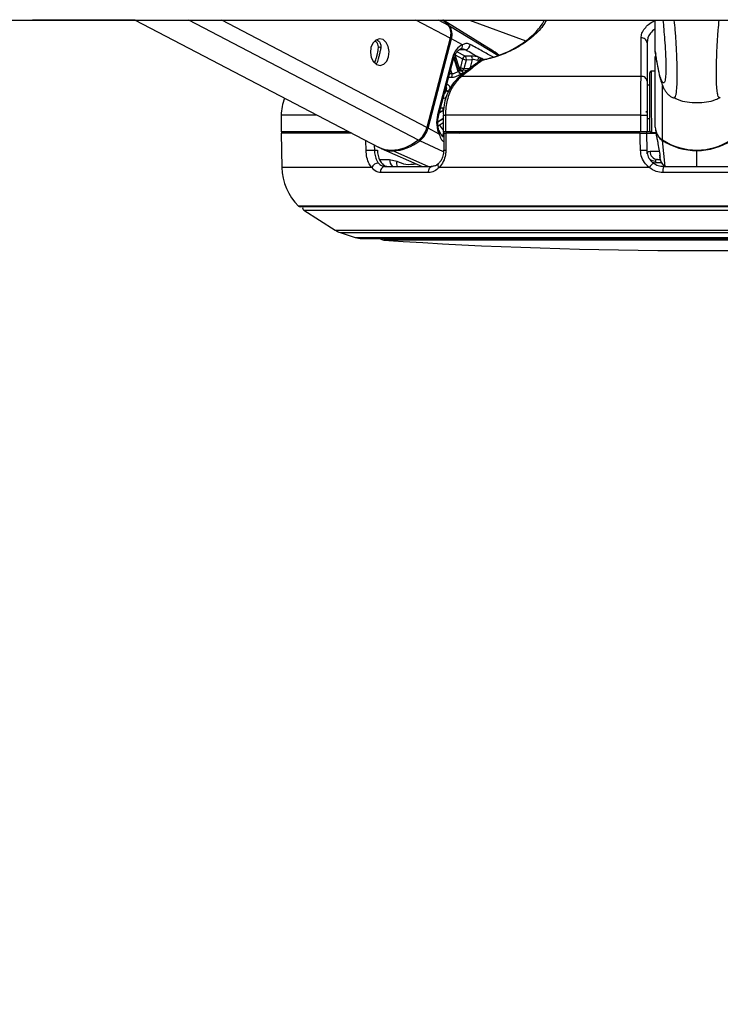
# Paper-space layout '4M DUO Surface plate' of a CAD drawing. Header units: millimetres. Extents: x 20 to 26560, y 40 to 17993.
# Tile 40 of 87: x 12713 to 12966, y 6292 to 6648. Entities that reach past the tile are written whole.
import ezdxf

# ---------------------------------------------------------------- set-up
doc = ezdxf.new("R2010")
doc.units = ezdxf.units.MM
doc.layers.add('COMPONENT_GEOMETRY', color=7, linetype='Continuous')
doc.styles.add('SLDTEXTSTYLE0', font='TXT', dxfattribs={"width": 0.75})
doc.dimstyles.new('SLDDIMSTYLE0', dxfattribs={"dimtxt": 150, "dimasz": 6.604, "dimexe": 0, "dimexo": 0.0625, "dimgap": 37.5, "dimtad": 0, "dimtih": 1, "dimtoh": 1, "dimdec": 0, "dimlfac": 0.5, "dimrnd": 1e-09, "dimzin": 12, "dimdsep": 46, "dimtxsty": 'SLDTEXTSTYLE0', "dimsah": 1, "dimcen": 0.09, "dimadec": 0, "dimazin": 3, "dimtfac": 1, "dimtdec": 0, "dimtofl": 0, "dimtmove": 0, "dimatfit": 3, "dimfxl": 1, "dimfrac": 2, "dimtolj": 1, "dimtzin": 12, "dimarcsym": 0})

# ---------------------------------------------------------------- blocks, each defined once
blk = doc.blocks.new('_D_11')
at = {"layer": 'COMPONENT_GEOMETRY', "color": 7, "ltscale": 2}
for p, q in [((12977.92, 6647.65), (14447.64, 6647.65)), ((14441.29, 6647.65), (14441.29, 4583.55)), ((14441.29, 2281.33), (14441.29, 4345.43)), ((9418, 2281.33), (14447.64, 2281.33))]:
    blk.add_line(p, q, dxfattribs=at)
for points in [[(14441.29, 6647.65), (14440.28, 6641.05), (14442.31, 6641.05)], [(14441.29, 2281.33), (14442.31, 2287.93), (14440.28, 2287.93)]]:
    blk.add_solid(points, dxfattribs=at)
at = {"layer": 'COMPONENT_GEOMETRY', "color": 7, "ltscale": 2, "insert": (14219.63, 4538.79), "char_height": 150, "attachment_point": 1, "style": 'SLDTEXTSTYLE0'}
blk.add_mtext('2183', dxfattribs=at)

psp = doc.layouts.new('4M DUO Surface plate')

# ---------------------------------------------------------------- linework, layer by layer
at = {"color": 7, "linetype": 'Continuous', "lineweight": 25, "ltscale": 2}
for p, q in [((10144.91, 6647.65), (12975.38, 6647.65)), ((12754.78, 6647.65), (12717.71, 6647.65)), ((12754.78, 6647.65), (12842.57, 6601.77)), ((12883.21, 6636.99), (12865.89, 6647.65)), ((12875.4, 6647.65), (12895.77, 6640.23)), ((12942.46, 6636.35), (12942.44, 6647.65)), ((12868.49, 6641.15), (12860.09, 6608.94)), ((12860.48, 6608.72), (12868.89, 6640.94)), ((12872.89, 6638.72), (12868.89, 6640.94)), ((12939.5, 6639.5), (12939.5, 6625.61)), ((12869.29, 6634.09), (12863.9, 6613.45)), ((12872, 6629.69), (12870.22, 6635.13)), ((12876.03, 6634.7), (12873.88, 6634.61)), ((12879.73, 6633.86), (12879.04, 6634.18)), ((12942.46, 6636.35), (12942.63, 6635.43)), ((12942.46, 6636.35), (12942.46, 6636.35)), ((12942.49, 6609.03), (12942.46, 6634.54)), ((12842.01, 6632.11), (12841.8, 6631.85)), ((12864.27, 6613.08), (12869.65, 6633.71)), ((12872.96, 6633.67), (12872.15, 6630.55)), ((12873.48, 6630.21), (12874.3, 6633.32)), ((12875.57, 6630.05), (12873.48, 6630.21)), ((12874.3, 6633.32), (12876.45, 6633.42)), ((12876.45, 6633.42), (12875.57, 6630.05)), ((12878.39, 6633.13), (12878.88, 6632.93)), ((12879.38, 6632.99), (12879.43, 6633.03)), ((12871.88, 6627.18), (12871.94, 6627.23)), ((12874.52, 6629.45), (12872.28, 6629.61)), ((12937.37, 6627.36), (12872.53, 6627.36)), ((12942.47, 6629.29), (12941.03, 6629.22)), ((12940.47, 6624.19), (12939.5, 6624.18)), ((12807.5, 6613.36), (12807.5, 6607.36)), ((12865.95, 6613.36), (12865.95, 6607.36)), ((12937.23, 6613.36), (12866.74, 6613.36)), ((12866.74, 6613.36), (12866.74, 6607.36)), ((12937.23, 6613.36), (12939.5, 6613.36)), ((12937.23, 6607.36), (12937.23, 6613.36)), ((12939.5, 6613.36), (12939.5, 6607.36)), ((12864.09, 6609.53), (12865.95, 6610.74)), ((12939.5, 6612.18), (12940.49, 6612.19)), ((12831.88, 6607.36), (12807.5, 6607.36)), ((12807.5, 6606.86), (12807.72, 6594.46)), ((12832.95, 6606.86), (12807.5, 6606.86)), ((12812.5, 6607.36), (12812.51, 6606.86)), ((12864.48, 6606.5), (12860.48, 6608.72)), ((12866.74, 6607.36), (12865.95, 6607.36)), ((12866.13, 6606.86), (12866.12, 6600.72)), ((12937.23, 6607.36), (12866.74, 6607.36)), ((12937.02, 6606.86), (12866.92, 6606.86)), ((12872.53, 6607.36), (12872.54, 6606.86)), ((12934.5, 6607.36), (12934.5, 6606.86)), ((12939.5, 6607.36), (12937.23, 6607.36)), ((12939.29, 6607.36), (12939.29, 6606.86)), ((12939.29, 6606.86), (12939.4, 6600.75)), ((12939.29, 6606.86), (12942.76, 6606.86)), ((12940.64, 6607.36), (12939.5, 6607.36)), ((12941.06, 6607.16), (12942.73, 6607.07)), ((12942.58, 6608.02), (12942.98, 6605.42)), ((12841.1, 6600.75), (12842.2, 6600.75)), ((12843.61, 6601.29), (12858.34, 6594.86)), ((12866.11, 6600.72), (12866.11, 6600.72)), ((12844.87, 6594.86), (12861.99, 6594.86)), ((12846.58, 6597.41), (12849.21, 6596.77)), ((12942.57, 6596.8), (12942.64, 6596.21)), ((12943.31, 6597.36), (12944.26, 6597.36)), ((12945.4, 6594.86), (12969.61, 6594.86)), ((12860.7, 6592.64), (12843.35, 6592.64)), ((12940.32, 6594.46), (12864.44, 6594.46)), ((12969.77, 6592.64), (12945.24, 6592.64)), ((13100.61, 6580.26), (12814.4, 6580.26)), ((12815.66, 6579.08), (12826.97, 6571.85)), ((12828.81, 6570.98), (12834.13, 6569.25)), ((12836.6, 6568.86), (13078.4, 6568.86))]:
    psp.add_line(p, q, dxfattribs=at)
at = {"color": 8, "linetype": 'Continuous', "lineweight": 25, "ltscale": 2}
for p, q in [((12857.06, 6604.32), (12774.15, 6647.65)), ((12860.09, 6608.94), (12786.01, 6647.65)), ((12868.49, 6641.15), (12856.06, 6647.65)), ((12867.88, 6645.77), (12864.28, 6647.65)), ((12885.66, 6634.87), (12868.28, 6645.53)), ((12843.44, 6637.62), (12842.57, 6638.07)), ((12871.4, 6629.19), (12869.79, 6634.14)), ((12869.86, 6634.36), (12871.52, 6629.26)), ((12870.24, 6635.1), (12872.96, 6633.67)), ((12873.88, 6634.61), (12870.87, 6636.18)), ((12874.07, 6636.96), (12871.45, 6636.78)), ((12880.36, 6633.48), (12879.85, 6633.8)), ((12841.8, 6631.85), (12841.11, 6632.21)), ((12869.1, 6628.25), (12868.23, 6628.27)), ((12868.61, 6629.74), (12869.1, 6628.25)), ((12945.07, 6604.42), (12945.04, 6624.13)), ((12866.94, 6622.26), (12866.7, 6622.39)), ((12866.74, 6622.57), (12866.99, 6622.44)), ((12820.4, 6613.36), (12807.5, 6613.36)), ((12865.59, 6614.79), (12864.53, 6614.1)), ((12864.72, 6614.83), (12865.59, 6614.79)), ((12865.99, 6615.89), (12865.01, 6615.93)), ((12865.95, 6613.36), (12866.74, 6613.36)), ((12864.02, 6611.01), (12865.95, 6612.26)), ((12865.95, 6612.06), (12864.03, 6610.81)), ((12866.1, 6607.36), (12865.7, 6605.8)), ((12867.39, 6606.86), (12867.53, 6607.36)), ((12869.65, 6607.36), (12869.52, 6606.86)), ((12838.09, 6600.68), (12838.01, 6604.15)), ((12841.06, 6602.56), (12841.1, 6600.75)), ((12866.08, 6600.08), (12857.48, 6604.12)), ((12946.01, 6594.86), (12945.09, 6604.23)), ((12860.47, 6594.86), (12847.75, 6600.46)), ((12940.61, 6600.31), (12944.01, 6600.31)), ((12957.51, 6594.86), (12957.5, 6600.59)), ((12842.96, 6597.41), (12846.58, 6597.41)), ((12944.7, 6596.21), (12942.64, 6596.21)), ((12840.14, 6594.46), (12807.72, 6594.46)), ((13101.31, 6580.55), (12813.7, 6580.55)), ((12815.66, 6579.08), (13099.35, 6579.08)), ((12826.97, 6571.85), (13088.04, 6571.85)), ((12828.81, 6570.98), (13086.2, 6570.98)), ((12834.13, 6569.25), (13080.88, 6569.25)), ((13070.52, 6568.23), (12844.49, 6568.23))]:
    psp.add_line(p, q, dxfattribs=at)
at = {"color": 7, "linetype": 'Continuous', "lineweight": 25, "ltscale": 2, "flags": 128}
for points in [[(12865.58, 6647.84), (12866.27, 6647.34), (12867.88, 6645.77)], [(12844.23, 6640.64), (12842.93, 6640.94), (12841.64, 6640.5), (12840.57, 6639.4), (12839.87, 6637.81), (12839.67, 6635.96), (12839.98, 6634.14), (12840.76, 6632.62), (12841.89, 6631.64), (12843.19, 6631.35), (12844.48, 6631.78), (12845.55, 6632.88), (12846.24, 6634.48), (12846.45, 6636.33), (12846.14, 6638.15), (12845.36, 6639.66), (12844.23, 6640.64)], [(12880.27, 6633.37), (12880.24, 6633.37), (12880.21, 6633.37)], [(12940.47, 6621.81), (12940.47, 6624.22), (12940.47, 6626.21), (12940.47, 6627.66), (12940.47, 6628.47), (12940.47, 6628.62)], [(12940.49, 6607.75), (12940.49, 6607.8), (12940.49, 6608.4), (12940.49, 6609.68), (12940.49, 6611.53), (12940.48, 6613.83), (12940.48, 6616.43), (12940.48, 6619.16), (12940.47, 6621.81)], [(12866.18, 6605.4), (12866.12, 6605.43), (12865.87, 6605.49)], [(12866.92, 6606.86), (12866.91, 6602.86), (12866.9, 6600.68)], [(12937.13, 6600.68), (12937.06, 6604.68), (12937.02, 6606.86)], [(12857.06, 6604.32), (12854.64, 6602.74), (12852.17, 6601.59), (12849.71, 6600.88), (12847.32, 6600.65), (12845.05, 6600.88), (12842.96, 6601.58), (12842.57, 6601.77)], [(12838.09, 6600.68), (12838.38, 6600.69), (12838.73, 6600.7), (12839.13, 6600.71), (12839.55, 6600.72), (12839.97, 6600.73), (12840.39, 6600.74), (12840.77, 6600.75), (12841.1, 6600.75)], [(12944.17, 6598.6), (12944.07, 6598.94), (12944.07, 6598.97)], [(12860.7, 6592.64), (12860.7, 6593.06), (12860.76, 6593.47), (12860.87, 6593.85), (12861.02, 6594.19), (12861.23, 6594.47), (12861.46, 6594.68), (12861.72, 6594.81), (12861.99, 6594.86)]]:
    psp.add_lwpolyline(points, dxfattribs=at)
at = {"color": 8, "linetype": 'Continuous', "lineweight": 25, "ltscale": 2, "flags": 128}
for points in [[(12869.29, 6634.09), (12869.45, 6633.99), (12869.57, 6633.89), (12869.63, 6633.8), (12869.65, 6633.72), (12869.65, 6633.71)], [(12872.15, 6630.55), (12871.83, 6630.6), (12871.7, 6630.61)], [(12941.03, 6629.22), (12941.03, 6629.06), (12941.04, 6628.21), (12941.04, 6626.68), (12941.04, 6624.57), (12941.04, 6622.02)], [(12941.04, 6622.02), (12941.05, 6619.21), (12941.05, 6616.33), (12941.05, 6613.58), (12941.06, 6611.15), (12941.06, 6609.19), (12941.06, 6607.84), (12941.06, 6607.2), (12941.06, 6607.16)], [(12863.9, 6613.45), (12864.07, 6613.35), (12864.18, 6613.25), (12864.25, 6613.17), (12864.27, 6613.09), (12864.27, 6613.07)], [(12864.48, 6606.5), (12864.62, 6606.68), (12864.72, 6606.85), (12864.77, 6607.01), (12864.76, 6607.16), (12864.74, 6607.22)], [(12864.44, 6594.46), (12864.27, 6594.79), (12864.15, 6595.1), (12864.11, 6595.39), (12864.13, 6595.64), (12864.22, 6595.85), (12864.3, 6595.94)], [(12941.49, 6596.33), (12942.03, 6596.22), (12942.64, 6596.21)]]:
    psp.add_lwpolyline(points, dxfattribs=at)
at = {"color": 7, "linetype": 'Continuous', "lineweight": 25, "ltscale": 4}
for centre, radius, start, end in [((12860.48, 6639.17), 10.06, 39.2237, 58.2124), ((12863.51, 6642.84), 5.26, 341.2915, 33.8536), ((12863.93, 6642.61), 5.23, 341.2869, 33.8595), ((12937.6, 6639.35), 1.91, 4.3582, 97.8152), ((12871.73, 6638.37), 1.21, 283.7468, 16.9851), ((12873.71, 6638.88), 1.95, 280.7485, 0.855), ((12874.14, 6633.44), 1.2, 102.5548, 168.8686), ((12873.13, 6633.65), 1.21, 344.2791, 51.8257), ((12875.28, 6633.74), 1.21, 344.2424, 51.8655), ((12879.98, 6632.89), 1.6, 125.8612, 171.2854), ((12880.09, 6632.68), 1.23, 106.9448, 168.3446), ((12880.21, 6632.62), 1.24, 107.137, 168.3156), ((12873.67, 6633.66), 3.46, 243.9813, 266.9498), ((12874.48, 6636.78), 3.46, 243.9894, 266.9466), ((12880.6, 6631.41), 2, 101.3999, 127.7261), ((12867.81, 6627.85), 1.35, 323.5976, 17.1315), ((12876.28, 6621.82), 8.84, 122.6283, 123.5414), ((12872.63, 6629.53), 1.27, 195.7057, 258.4113), ((12872.74, 6629.59), 1.26, 194.8929, 258.261), ((12875.65, 6623.35), 5.92, 122.4199, 123.6721), ((12937.6, 6625.46), 1.91, 4.3302, 97.0667), ((12941.07, 6628.62), 0.6, 93.0684, 180.0684), ((12894.07, 6615.27), 28.01, 165.1679, 165.5323), ((12868.5, 6625.46), 3.38, 243.4301, 266.8995), ((12823.5, 6613.36), 16, 157.5646, 180), ((12864.8, 6615.7), 1.2, 311.0228, 9.336), ((13225.06, 6619.51), 285.94, 180.9517, 181.0502), ((12851.79, 6611.06), 8.56, 307.9996, 345.6125), ((12948.03, 6609.1), 5.54, 180.6722, 237.6941), ((12852.23, 6610.83), 8.52, 307.9992, 345.617), ((12941.09, 6607.76), 0.6, 180.0684, 267.0684), ((12948.06, 6608.91), 5.54, 189.1603, 237.5983), ((12847.02, 6617.14), 16.7, 272.5065, 308.7686), ((12957.47, 6623.68), 22.91, 237.2129, 302.9239), ((12957.42, 6623.31), 22.72, 237.1314, 270.2073), ((12957.53, 6623.31), 22.72, 269.9299, 303.0047), ((12847.68, 6610.8), 10.34, 245.5039, 270.388), ((12937.07, 6639.57), 38.89, 270.0873, 273.4359), ((12943.47, 6600.21), 2.86, 178.0971, 266.91), ((12842.68, 6593.29), 2.8, 92.3944, 155.3272), ((12845.18, 6593.02), 1.87, 99.6845, 191.5641), ((12946.23, 6590.68), 7.01, 129.5461, 147.3717), ((12952.35, 6593.23), 7.13, 166.8349, 184.7617), ((12827.72, 6594.81), 20, 181, 225.4883), ((12814.4, 6581.26), 1, 225.4883, 270), ((12816.2, 6579.92), 1, 160.3602, 237.4039), ((12831.28, 6578.59), 8, 237.4039, 252), ((12836.6, 6576.86), 8, 252, 270), ((12844.62, 6570.23), 2, 223.253, 266.1738), ((12957.5, 8258.02), 1693.56, 266.17378, 273.82622)]:
    psp.add_arc(centre, radius, start, end, dxfattribs=at)
at = {"color": 8, "linetype": 'Continuous', "lineweight": 25, "ltscale": 4}
for centre, radius, start, end in [((12868.06, 6645.15), 0.43, 60.242, 95.5246), ((12867.95, 6639.06), 2.1, 63.4674, 75.4931), ((12873.02, 6630.38), 0.886, 168.4967, 242.4972), ((12872.63, 6630.39), 0.87, 289.497, 348.0783), ((12879.92, 6632.25), 0.913, 82.6809, 122.3097), ((12880.32, 6633.1), 0.292, 112.0214, 168.1129), ((12872.42, 6626.45), 0.91, 83.0796, 121.7742), ((12868.47, 6625.49), 3.57, 244.6011, 260.6728), ((12859.55, 6606.84), 2.09, 63.4273, 75.5042), ((12873.82, 6615.54), 10.88, 211.6335, 223.746), ((12874.42, 6615.87), 10.21, 211.2788, 213.9558), ((12873.42, 6606.3), 1.43, 132.4672, 157.1062), ((12873.54, 6606.25), 1.43, 134.6826, 154.9966), ((12857.93, 6604.99), 0.979, 217.7956, 242.1873), ((12945.51, 6604.21), 0.42, 155.5174, 177.7015), ((12847.95, 6600.87), 0.453, 208.7448, 244.293), ((12866.72, 6605.18), 4.5, 262.1872, 272.2929), ((12952.84, 6600.68), 4.67, 358.9151, 1.2298), ((12849.87, 6597.28), 3.29, 177.8119, 227.48), ((12852.06, 6595.98), 2.96, 164.4187, 202.1752), ((12942.4, 6599.93), 3.13, 232.8843, 272.9645)]:
    psp.add_arc(centre, radius, start, end, dxfattribs=at)
at = {"color": 7, "linetype": 'Continuous', "lineweight": 25, "ltscale": 4}
for centre, major_axis, ratio, start_param, end_param in [((12873.91, 6631.53), (0.16, 7.38), 0.672158, 0.240964, 1.23163), ((12877.78, 6633.72), (2.74, -0.6), 0.282443, 1.155637, 2.32533), ((12877.57, 6632.78), (1.77, -0.35), 0.302428, 1.148306, 2.317999), ((12868.53, 6610.89), (0.16, 7.38), 0.672158, 1.23163, 2.222295)]:
    psp.add_ellipse(centre, major_axis=major_axis, ratio=ratio, start_param=start_param, end_param=end_param, dxfattribs=at)
at = {"color": 8, "linetype": 'Continuous', "lineweight": 25, "ltscale": 2}
for points, knots in [([(12903.22, 6647.65), (12902.82, 6646.97), (12901.6, 6644.87), (12898.62, 6641.96), (12894.86, 6639.11), (12891.15, 6636.89), (12886.39, 6634.79), (12882.37, 6633.64), (12880.3, 6633.21), (12880.03, 6633.16)], [0, 0, 0, 0, 0.12422, 0.38329, 0.51476, 0.645861, 0.810279, 0.975703, 1, 1, 1, 1]), ([(12937.34, 6641.25), (12937.4, 6641.82), (12937.52, 6642.98), (12938.92, 6645.08), (12940.52, 6646.78), (12942.32, 6647.49), (12942.44, 6647.54)], [0, 0, 0, 0, 0.255477, 0.521331, 0.966131, 1, 1, 1, 1]), ([(12942.45, 6644.61), (12941.8, 6644.07), (12939.92, 6642.49), (12939.67, 6640.68), (12939.5, 6639.5)], [0, 0, 0, 0, 0.343789, 1, 1, 1, 1]), ([(12949.03, 6619.74), (12949.1, 6619.68), (12949.42, 6619.41), (12949.8, 6620.04), (12950.16, 6621.78), (12950.32, 6623.76), (12950.37, 6626.11), (12950.37, 6628.31), (12950.37, 6630.9), (12950.28, 6634.82), (12950.07, 6639.34), (12949.73, 6643.81), (12949.47, 6646.45), (12949.35, 6647.65)], [0, 0, 0, 0, 0.055089, 0.255669, 0.342594, 0.447761, 0.509196, 0.535898, 0.599663, 0.667058, 0.770751, 0.895508, 1, 1, 1, 1]), ([(12965.92, 6619.76), (12965.85, 6619.7), (12965.54, 6619.43), (12965.16, 6620.06), (12964.79, 6621.8), (12964.63, 6623.78), (12964.57, 6626.13), (12964.56, 6628.32), (12964.56, 6630.92), (12964.64, 6634.84), (12964.84, 6639.38), (12965.16, 6643.85), (12965.42, 6646.48), (12965.54, 6647.65)], [0, 0, 0, 0, 0.054604, 0.255411, 0.342433, 0.447718, 0.509223, 0.535957, 0.599791, 0.667261, 0.771073, 0.897493, 1, 1, 1, 1]), ([(12883.91, 6634.37), (12882.62, 6635.08), (12879.87, 6636.58), (12877.11, 6638.1), (12875.66, 6638.9)], [0, 0, 0, 0, 0.470759, 1, 1, 1, 1]), ([(12885.99, 6634.97), (12885.45, 6635.43), (12884.58, 6636.17), (12883.57, 6636.72), (12883.18, 6636.94)], [0, 0, 0, 0, 0.614322, 1, 1, 1, 1]), ([(12946.21, 6627.51), (12946.19, 6627.3), (12946.14, 6626.52), (12945.9, 6625.5), (12945.53, 6624.79), (12944.95, 6625.34), (12944.2, 6627.34), (12943.34, 6631.05), (12942.72, 6634.75), (12942.46, 6636.35)], [0, 0, 0, 0, 0.018733, 0.072695, 0.210413, 0.343598, 0.531685, 0.796928, 1, 1, 1, 1]), ([(12867.92, 6627.07), (12868.03, 6627.07), (12868.36, 6627.06), (12868.68, 6627.05), (12868.9, 6627.05)], [0, 0, 0, 0, 0.347963, 1, 1, 1, 1]), ([(12871.99, 6629.69), (12871.99, 6629.65), (12871.98, 6629.58), (12871.78, 6629.43), (12871.59, 6629.31), (12871.52, 6629.26)], [0, 0, 0, 0, 0.372709, 0.778988, 1, 1, 1, 1]), ([(12867, 6623.57), (12867.04, 6623.47), (12867.11, 6623.24), (12867.08, 6622.83), (12867.01, 6622.54), (12866.99, 6622.44)], [0, 0, 0, 0, 0.33084, 0.764243, 1, 1, 1, 1]), ([(12868.41, 6623.04), (12868.41, 6623.12), (12868.42, 6623.45), (12868.22, 6623.89), (12867.82, 6624.31), (12867.4, 6624.39), (12867.19, 6624.43)], [0, 0, 0, 0, 0.090317, 0.388898, 0.691606, 1, 1, 1, 1]), ([(12865.89, 6619.45), (12866.01, 6619.47), (12866.36, 6619.51), (12866.77, 6619.67), (12867.02, 6619.91), (12867.06, 6619.96)], [0, 0, 0, 0, 0.300309, 0.877141, 1, 1, 1, 1]), ([(12866.94, 6622.26), (12866.88, 6622.07), (12866.77, 6621.7), (12866.55, 6621.26), (12866.39, 6621.09), (12866.35, 6621.05)], [0, 0, 0, 0, 0.429065, 0.859315, 1, 1, 1, 1]), ([(12864.48, 6606.5), (12864.74, 6605.76), (12865.13, 6604.61), (12865.86, 6604), (12866.12, 6603.79)], [0, 0, 0, 0, 0.647404, 1, 1, 1, 1]), ([(12870.43, 6607.36), (12870.52, 6607.33), (12870.81, 6607.26), (12871.24, 6607.06), (12871.53, 6606.92), (12871.65, 6606.86)], [0, 0, 0, 0, 0.235232, 0.678111, 1, 1, 1, 1]), ([(12944.17, 6598.6), (12944.18, 6598.3), (12944.21, 6597.84), (12944.15, 6597.98), (12944.13, 6598.02)], [0, 0, 0, 0, 0.667646, 1, 1, 1, 1]), ([(12849.21, 6596.77), (12850.28, 6596.31), (12852.53, 6595.32), (12854.86, 6595.66), (12856.1, 6595.84)], [0, 0, 0, 0, 0.472831, 1, 1, 1, 1])]:
    psp.add_open_spline(points, degree=3, knots=knots, dxfattribs=at)
at = {"color": 7, "linetype": 'Continuous', "lineweight": 25, "ltscale": 2}
for points, knots in [([(12880.27, 6633.37), (12880.52, 6633.42), (12882.45, 6633.83), (12886.23, 6634.92), (12890.68, 6636.89), (12894.16, 6638.95), (12897.71, 6641.62), (12900.74, 6644.63), (12902.02, 6646.85), (12902.55, 6647.76)], [0, 0, 0, 0, 0.022656, 0.176386, 0.329786, 0.451678, 0.578222, 0.826678, 1, 1, 1, 1]), ([(12945.24, 6647.65), (12945.34, 6646.59), (12945.55, 6644.42), (12945.85, 6640.58), (12946.1, 6636.74), (12946.26, 6633.45), (12946.33, 6631.31), (12946.34, 6630.22), (12946.33, 6629.36), (12946.29, 6628.34), (12946.24, 6627.82), (12946.21, 6627.51)], [0, 0, 0, 0, 0.1947343, 0.3969111, 0.6028373, 0.7379412, 0.8011099, 0.8433289, 0.8610546, 0.9141322, 1, 1, 1, 1]), ([(12937.37, 6627.36), (12937.37, 6628), (12937.36, 6631.2), (12937.35, 6635.83), (12937.34, 6639.82), (12937.34, 6641.25)], [0, 0, 0, 0, 0.138098, 0.690493, 1, 1, 1, 1]), ([(12841.05, 6632.24), (12841.19, 6632.45), (12841.45, 6632.84), (12841.8, 6633.84), (12842.11, 6634.97), (12842.36, 6636.15), (12842.53, 6637.19), (12842.56, 6637.79), (12842.57, 6638.07)], [0, 0, 0, 0, 0.204639, 0.376332, 0.548834, 0.703348, 0.864287, 1, 1, 1, 1]), ([(12842.57, 6638.07), (12842.53, 6638.4), (12842.45, 6639.06), (12841.92, 6639.79), (12841.44, 6640.01), (12841.24, 6640.1)], [0, 0, 0, 0, 0.371587, 0.742725, 1, 1, 1, 1]), ([(12841.96, 6640.6), (12842.23, 6640.44), (12842.84, 6640.08), (12843.42, 6639.03), (12843.52, 6638.07), (12843.43, 6637.58), (12843.42, 6637.5)], [0, 0, 0, 0, 0.271759, 0.612242, 0.939254, 1, 1, 1, 1]), ([(12843.42, 6637.5), (12843.33, 6637.08), (12843.15, 6636.24), (12842.81, 6634.85), (12842.49, 6633.65), (12842.22, 6632.72), (12842.08, 6632.31), (12842.01, 6632.11)], [0, 0, 0, 0, 0.222073, 0.445772, 0.640134, 0.821648, 1, 1, 1, 1]), ([(12872.02, 6637.19), (12872.32, 6637.27), (12873.01, 6637.45), (12873.69, 6637.14), (12874.07, 6636.96)], [0, 0, 0, 0, 0.429754, 1, 1, 1, 1]), ([(12875.66, 6638.9), (12875.26, 6639.06), (12874.74, 6639.27), (12873.84, 6639.2), (12873.3, 6638.93), (12872.89, 6638.72)], [0, 0, 0, 0, 0.417858, 0.553995, 1, 1, 1, 1]), ([(12869.65, 6633.71), (12869.73, 6634), (12869.99, 6634.85), (12870.63, 6636.03), (12871.48, 6636.91), (12872, 6637.14), (12872.22, 6637.23)], [0, 0, 0, 0, 0.156405, 0.463089, 0.767286, 1, 1, 1, 1]), ([(12874.07, 6636.96), (12875.66, 6636.07), (12877.32, 6635.15), (12878.97, 6634.22), (12879.04, 6634.18)], [0, 0, 0, 0, 0.961069, 1, 1, 1, 1]), ([(12879.85, 6633.8), (12879.84, 6633.81), (12879.8, 6633.83), (12879.76, 6633.85), (12879.73, 6633.86)], [0, 0, 0, 0, 0.236361, 1, 1, 1, 1]), ([(12886.07, 6634.99), (12885.13, 6635.73), (12884.17, 6636.48), (12883.11, 6637.06), (12883.09, 6637.07)], [0, 0, 0, 0, 0.980899, 1, 1, 1, 1]), ([(12942.53, 6635.41), (12942.63, 6634.8), (12942.96, 6632.76), (12943.56, 6629.62), (12944.25, 6626.55), (12944.89, 6624.45), (12945.49, 6623.05), (12946.12, 6621.97), (12946.93, 6621.01), (12947.83, 6620.21), (12948.66, 6619.83), (12949, 6619.68)], [0, 0, 0, 0, 0.095534, 0.316745, 0.559142, 0.724097, 0.818897, 0.880032, 0.929749, 0.971188, 1, 1, 1, 1]), ([(12879.32, 6633.14), (12878.21, 6632.29), (12875.7, 6630.37), (12873.2, 6628.44), (12871.82, 6627.36)], [0, 0, 0, 0, 0.44592, 1, 1, 1, 1]), ([(12880.03, 6633.16), (12879.2, 6632.52), (12876.7, 6630.59), (12874.2, 6628.65), (12872.53, 6627.36)], [0, 0, 0, 0, 0.330977, 1, 1, 1, 1]), ([(12871.9, 6627.16), (12871.32, 6626.68), (12870.07, 6625.63), (12868.52, 6623.43), (12867.21, 6620.78), (12866.36, 6617.8), (12865.95, 6615.28), (12866, 6613.79), (12866.01, 6613.36)], [0, 0, 0, 0, 0.160221, 0.348746, 0.538976, 0.731332, 0.92239, 1, 1, 1, 1]), ([(12872.53, 6627.36), (12871.49, 6626.33), (12869.4, 6624.28), (12867.4, 6619.55), (12866.77, 6615.71), (12866.75, 6613.64), (12866.74, 6613.36)], [0, 0, 0, 0, 0.317082, 0.634488, 0.949902, 1, 1, 1, 1]), ([(12868.9, 6627.05), (12869.02, 6627.05), (12869.39, 6627.06), (12870.09, 6627.2), (12870.94, 6627.51), (12871.75, 6627.9), (12872.17, 6628.15), (12872.37, 6628.28)], [0, 0, 0, 0, 0.119584, 0.349313, 0.573014, 0.788457, 1, 1, 1, 1]), ([(12871.4, 6629.19), (12871.26, 6629.09), (12870.98, 6628.91), (12870.44, 6628.61), (12869.89, 6628.37), (12869.42, 6628.25), (12869.18, 6628.25), (12869.1, 6628.25)], [0, 0, 0, 0, 0.219886, 0.4403136, 0.6631031, 0.8854719, 1, 1, 1, 1]), ([(12872.41, 6629.21), (12872.41, 6629.21), (12872.43, 6629.2), (12872.35, 6629.23), (12872.19, 6629.35), (12872.03, 6629.53), (12872.01, 6629.67), (12872.01, 6629.69)], [0, 0, 0, 0, 0.062936, 0.306012, 0.574708, 0.942704, 1, 1, 1, 1]), ([(12872.48, 6628.35), (12872.58, 6628.42), (12872.85, 6628.6), (12873.11, 6628.85), (12873.13, 6629.06), (12872.88, 6629.2), (12872.5, 6629.24), (12872.31, 6629.27)], [0, 0, 0, 0, 0.116723, 0.333004, 0.551914, 0.773857, 1, 1, 1, 1]), ([(12937.23, 6613.36), (12937.24, 6615.15), (12937.24, 6618.72), (12937.28, 6623.47), (12937.33, 6626.14), (12937.36, 6627.19), (12937.37, 6627.36)], [0, 0, 0, 0, 0.313656, 0.627142, 0.941618, 1, 1, 1, 1]), ([(12939.5, 6625.61), (12939.5, 6625.46), (12939.5, 6624.54), (12939.5, 6622.21), (12939.5, 6618.05), (12939.5, 6614.92), (12939.5, 6613.36)], [0, 0, 0, 0, 0.058442, 0.37309, 0.686526, 1, 1, 1, 1]), ([(12949.06, 6619.83), (12949.62, 6619.53), (12952.18, 6618.15), (12957.48, 6617.75), (12962.78, 6618.17), (12965.34, 6619.55), (12965.89, 6619.85)], [0, 0, 0, 0, 0.108394, 0.499998, 0.891612, 1, 1, 1, 1]), ([(12864.74, 6607.23), (12864.63, 6607.48), (12864.3, 6608.23), (12863.98, 6609.74), (12863.94, 6611.53), (12864.17, 6612.61), (12864.27, 6613.08)], [0, 0, 0, 0, 0.152718, 0.457085, 0.76347, 1, 1, 1, 1]), ([(12866.18, 6605.47), (12866.05, 6605.53), (12865.67, 6605.7), (12865.21, 6606.3), (12864.87, 6606.99), (12864.74, 6607.27)], [0, 0, 0, 0, 0.254005, 0.709584, 1, 1, 1, 1]), ([(12866.15, 6606.86), (12866.15, 6606.86), (12866.15, 6606.86), (12866.4, 6606.86), (12866.74, 6606.86), (12866.92, 6606.86)], [0, 0, 0, 0, 0.2475282, 0.6125666, 1, 1, 1, 1]), ([(12937.02, 6606.86), (12937.25, 6606.86), (12937.7, 6606.86), (12938.34, 6606.86), (12938.86, 6606.86), (12939.22, 6606.86), (12939.27, 6606.86), (12939.29, 6606.86)], [0, 0, 0, 0, 0.19755, 0.395119, 0.592723, 0.790309, 1, 1, 1, 1]), ([(12943.02, 6605.43), (12943.06, 6605.13), (12943.18, 6604.29), (12943.28, 6603.86), (12943.35, 6603.59)], [0, 0, 0, 0, 0.352823, 1, 1, 1, 1]), ([(12943.35, 6603.59), (12943.48, 6602.77), (12943.75, 6601.11), (12944.03, 6599.45), (12944.17, 6598.6)], [0, 0, 0, 0, 0.493259, 1, 1, 1, 1]), ([(12840.14, 6594.46), (12839.84, 6594.87), (12839.12, 6595.86), (12838.32, 6598.01), (12838.17, 6599.79), (12838.09, 6600.68)], [0, 0, 0, 0, 0.260358, 0.630696, 1, 1, 1, 1]), ([(12841.1, 6600.75), (12841.15, 6600.09), (12841.27, 6598.75), (12841.83, 6597.14), (12842.35, 6596.39), (12842.57, 6596.08)], [0, 0, 0, 0, 0.370021, 0.740304, 1, 1, 1, 1]), ([(12842.2, 6600.75), (12842.25, 6600.08), (12842.36, 6598.75), (12843.04, 6596.97), (12844.02, 6595.64), (12845.09, 6594.95), (12845.8, 6594.88), (12846.07, 6594.86)], [0, 0, 0, 0, 0.215298, 0.430554, 0.646499, 0.863796, 1, 1, 1, 1]), ([(12866.06, 6600.72), (12866.07, 6600.49), (12866.13, 6599.63), (12865.74, 6598.2), (12865.08, 6596.77), (12864.49, 6596.2), (12864.26, 6595.97)], [0, 0, 0, 0, 0.117353, 0.449548, 0.779949, 1, 1, 1, 1]), ([(12866.9, 6600.68), (12866.88, 6600.15), (12866.81, 6598.72), (12866.08, 6596.52), (12865.09, 6595.09), (12864.48, 6594.5), (12864.44, 6594.46)], [0, 0, 0, 0, 0.2204847, 0.5936424, 0.970346, 1, 1, 1, 1]), ([(12940.32, 6594.46), (12939.85, 6594.87), (12938.71, 6595.86), (12937.45, 6598.01), (12937.24, 6599.79), (12937.13, 6600.68)], [0, 0, 0, 0, 0.260357, 0.630696, 1, 1, 1, 1]), ([(12939.4, 6600.75), (12939.48, 6600.09), (12939.64, 6598.75), (12940.57, 6597.14), (12941.42, 6596.39), (12941.77, 6596.08)], [0, 0, 0, 0, 0.370023, 0.740322, 1, 1, 1, 1]), ([(12939.42, 6599.54), (12939.45, 6599.73), (12939.52, 6600.2), (12940.21, 6600.27), (12940.61, 6600.31)], [0, 0, 0, 0, 0.41646, 1, 1, 1, 1]), ([(12944.06, 6598.97), (12944.07, 6598.9), (12944.12, 6598.63), (12944.1, 6598.5), (12944.11, 6598.36), (12944.09, 6598.21), (12944.12, 6598.06), (12944.12, 6598.02)], [0, 0, 0, 0, 0.174966, 0.647975, 0.86442, 0.969994, 1, 1, 1, 1]), ([(12842.57, 6596.08), (12842.93, 6595.72), (12843.63, 6595.02), (12844.47, 6594.91), (12844.87, 6594.86)], [0, 0, 0, 0, 0.519418, 1, 1, 1, 1]), ([(12864.27, 6595.97), (12864.17, 6595.85), (12863.73, 6595.36), (12862.84, 6594.91), (12862.07, 6594.89), (12861.64, 6594.88)], [0, 0, 0, 0, 0.122501, 0.506639, 1, 1, 1, 1]), ([(12941.77, 6596.08), (12942.34, 6595.72), (12943.46, 6595.02), (12944.77, 6594.91), (12945.4, 6594.86)], [0, 0, 0, 0, 0.519423, 1, 1, 1, 1]), ([(12943.31, 6597.36), (12943.08, 6597.34), (12942.81, 6597.31), (12942.58, 6597.11), (12942.57, 6596.94), (12942.57, 6596.8)], [0, 0, 0, 0, 0.477804, 0.58375, 1, 1, 1, 1]), ([(12944.12, 6598.1), (12944.16, 6597.83), (12944.24, 6597.23), (12944.6, 6596.33), (12945.19, 6595.45), (12945.75, 6595.01), (12946.02, 6594.79)], [0, 0, 0, 0, 0.20959, 0.458265, 0.738165, 1, 1, 1, 1]), ([(12944.13, 6598.02), (12944.12, 6598.03), (12944.12, 6598.03), (12944.12, 6598.07), (12944.12, 6598.1)], [0, 0, 0, 0, 0.3646527, 1, 1, 1, 1]), ([(12944.19, 6597.62), (12944.27, 6597.28), (12944.41, 6596.73), (12944.83, 6595.97), (12945.26, 6595.35), (12945.7, 6595.01), (12945.88, 6594.86)], [0, 0, 0, 0, 0.3133776, 0.5047128, 0.7850235, 1, 1, 1, 1]), ([(12843.35, 6592.64), (12842.79, 6592.72), (12841.62, 6592.88), (12840.65, 6593.92), (12840.14, 6594.46)], [0, 0, 0, 0, 0.47586, 1, 1, 1, 1]), ([(12864.44, 6594.46), (12863.89, 6593.95), (12862.77, 6592.91), (12861.4, 6592.73), (12860.7, 6592.64)], [0, 0, 0, 0, 0.485353, 1, 1, 1, 1]), ([(12945.24, 6592.64), (12944.38, 6592.72), (12942.59, 6592.88), (12941.1, 6593.92), (12940.32, 6594.46)], [0, 0, 0, 0, 0.475862, 1, 1, 1, 1])]:
    psp.add_open_spline(points, degree=3, knots=knots, dxfattribs=at)

# ---------------------------------------------------------------- dimensions: what is measured, and where the dimension line sits
at = {"layer": 'COMPONENT_GEOMETRY', "color": 7, "ltscale": 2}
dim = psp.add_linear_dim(base=(14441.29, 2281.33), p1=(12975.38, 6647.65), p2=(9415.46, 2281.33), angle=90, dimstyle='SLDDIMSTYLE0', dxfattribs=at)
dim.commit()
dim.dimension.update_dxf_attribs({"geometry": '_D_11', "text_midpoint": (14441.29, 4464.49), "dimtype": 160})

doc.saveas('drawing.dxf')
